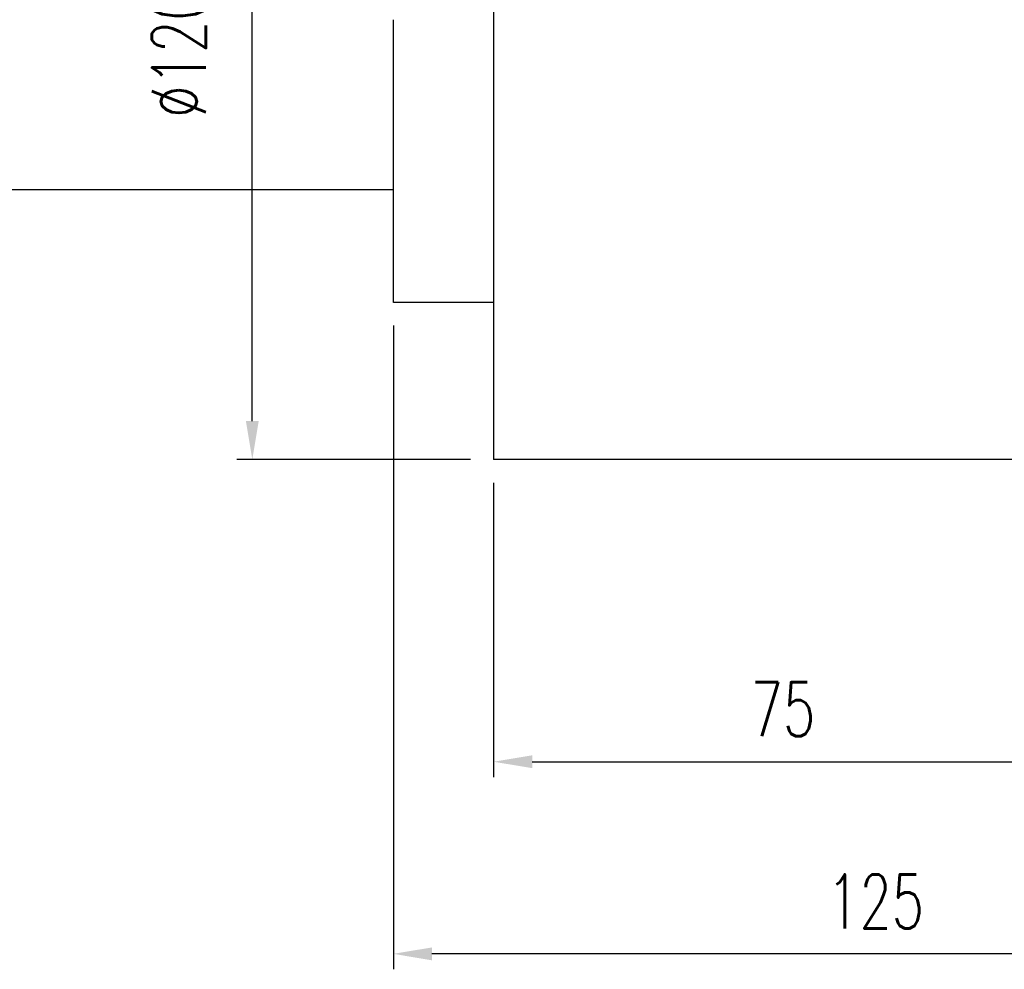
# Model space of a CAD drawing. Header units: millimetres. Extents: x -115 to 793, y -126 to 121.
# Tile 49 of 100: x 352 to 480, y -126 to -3. Entities that reach past the tile are written whole.
import ezdxf

# ---------------------------------------------------------------- set-up
doc = ezdxf.new("R2010")
doc.units = ezdxf.units.MM
doc.layers.add('DIM', color=4, linetype='Continuous')
doc.layers.add('OUT', color=3, linetype='Continuous')
doc.styles.add('DIM-7', font='SIMPLEX.shx', dxfattribs={"width": 0.7, "bigfont": 'chineset.shx'})
doc.dimstyles.new('CNS', dxfattribs={"dimtxt": 3.5, "dimasz": 2.5, "dimexe": 1, "dimexo": 1.5, "dimgap": 0.09, "dimtad": 0, "dimdsep": 46, "dimtxsty": 'DIM-7', "dimcen": 0.09, "dimclrd": 1, "dimclre": 1, "dimclrt": 4, "dimadec": 0, "dimazin": 0, "dimtfac": 1, "dimtix": 1, "dimtmove": 2, "dimatfit": 3, "dimfxl": 1, "dimtvp": 0.971429, "dimtolj": 1, "dimarcsym": 0})

# ---------------------------------------------------------------- blocks, each defined once
blk = doc.blocks.new('*D18')
at = {"layer": 'DEFPOINTS', "color": 0}
for p in [(382.12, 60), (413.4, 60), (413.4, -60)]:
    blk.add_point(p, dxfattribs=at)
at = {"layer": 'DIM', "color": 7, "lineweight": -2}
for p, q in [((410.4, 60), (380.12, 60)), ((382.12, -55), (382.12, 55)), ((410.4, -60), (380.12, -60))]:
    blk.add_line(p, q, dxfattribs=at)
at = {"layer": 'DIM', "color": 7}
for points in [[(381.29, 55), (382.95, 55), (382.12, 60)], [(381.29, -55), (382.95, -55), (382.12, -60)]]:
    blk.add_solid(points, dxfattribs=at)
at = {"layer": 'DIM', "color": 7, "insert": (372.6, 0), "char_height": 7, "attachment_point": 5, "rotation": 90, "style": 'DIM-7'}
blk.add_mtext('\\A1;%%C120{\\H4.200000;\\S 0^ -0.008;}', dxfattribs=at)
blk = doc.blocks.new('*D21')
at = {"layer": 'DEFPOINTS', "color": 0}
for p in [(413.4, -60), (488.4, -78), (488.4, -99.15)]:
    blk.add_point(p, dxfattribs=at)
at = {"layer": 'DIM', "color": 7, "lineweight": -2}
for p, q in [((413.4, -63), (413.4, -101.15)), ((488.4, -81), (488.4, -101.15)), ((418.4, -99.15), (483.4, -99.15))]:
    blk.add_line(p, q, dxfattribs=at)
at = {"layer": 'DIM', "color": 7}
for points in [[(418.4, -98.31), (418.4, -99.98), (413.4, -99.15)], [(483.4, -98.31), (483.4, -99.98), (488.4, -99.15)]]:
    blk.add_solid(points, dxfattribs=at)
at = {"layer": 'DIM', "color": 7, "insert": (450.9, -92.35), "char_height": 7, "attachment_point": 5, "style": 'DIM-7'}
blk.add_mtext('\\A1;75', dxfattribs=at)
blk = doc.blocks.new('*D22')
at = {"layer": 'DEFPOINTS', "color": 0}
for p in [(400.4, -39.64), (525.4, -49.75), (400.4, -124.04)]:
    blk.add_point(p, dxfattribs=at)
at = {"layer": 'DIM', "color": 7, "lineweight": -2}
for p, q in [((400.4, -42.64), (400.4, -126.04)), ((525.4, -52.75), (525.4, -126.04)), ((520.4, -124.04), (405.4, -124.04))]:
    blk.add_line(p, q, dxfattribs=at)
at = {"layer": 'DIM', "color": 7}
for points in [[(405.4, -123.21), (405.4, -124.88), (400.4, -124.04)], [(520.4, -123.21), (520.4, -124.88), (525.4, -124.04)]]:
    blk.add_solid(points, dxfattribs=at)
at = {"layer": 'DIM', "color": 7, "insert": (462.9, -117.24), "char_height": 7, "attachment_point": 5, "style": 'DIM-7'}
blk.add_mtext('\\A1;125', dxfattribs=at)

msp = doc.modelspace()

# ---------------------------------------------------------------- linework, layer by layer
at = {"layer": 'OUT', "color": 7}
for p, q in [((413.401, 3), (413.401, -3)), ((413.401, 0), (413.401, -60)), ((400.401, -39.637), (400.401, -3)), ((301, -25), (400.401, -25)), ((413.401, -39.637), (400.401, -39.637)), ((488.401, -60), (413.401, -60))]:
    msp.add_line(p, q, dxfattribs=at)

# ---------------------------------------------------------------- dimensions: what is measured, and where the dimension line sits
at = {"layer": 'DIM', "color": 7}
dim = msp.add_linear_dim(base=(382.121, 60), p1=(413.401, -60), p2=(413.401, 60), angle=90, text='%%C<>', dimstyle='CNS', override={"dimscale": 2, "dimclrd": 7, "dimclre": 7, "dimclrt": 7, "dimtol": 1, "dimtm": 0.008, "dimtfac": 0.6, "dimtdec": 3}, dxfattribs=at)
dim.commit()
dim.dimension.update_dxf_attribs({"geometry": '*D18', "text_midpoint": (372.601, 0)})
for base, p1, p2, picture, middle in [((400.401, -124.043), (525.401, -49.75), (400.401, -39.637), '*D22', (462.901, -117.243)), ((488.401, -99.147), (413.401, -60), (488.401, -78), '*D21', (450.901, -92.347))]:
    dim = msp.add_linear_dim(base=base, p1=p1, p2=p2, angle=180, dimstyle='CNS', override={"dimscale": 2, "dimclrd": 7, "dimclre": 7, "dimclrt": 7}, dxfattribs=at)
    dim.commit()
    dim.dimension.update_dxf_attribs({"geometry": picture, "text_midpoint": middle})

doc.saveas('drawing.dxf')
